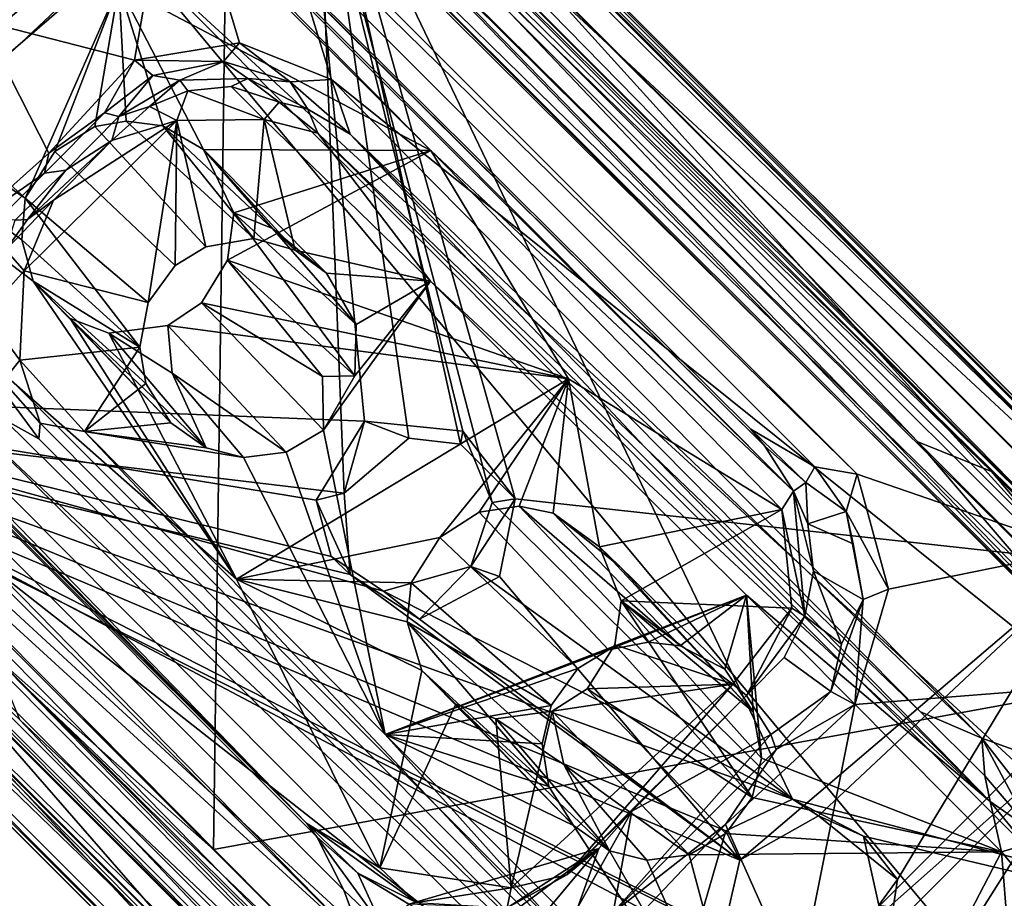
# Model space of a CAD drawing. Header units: millimetres. Extents: x -474 to 3044, y -109 to 1309.
# Tile 76 of 118: x 2845 to 2883, y 60 to 94. Entities that reach past the tile are written whole.
import ezdxf

# ---------------------------------------------------------------- set-up
doc = ezdxf.new("R2010")
doc.units = ezdxf.units.MM
doc.layers.add('Layer 01', color=7, linetype='Continuous', true_color=0x000000)

msp = doc.modelspace()

# ---------------------------------------------------------------- linework, layer by layer
at = {"layer": 'Layer 01'}
for points in [[(2886.408, 73.353, 1025), (2814.404, 145.38, 1024.999), (2807.043, 147.036, 1025), (2877.656, 76.373, 1024.999)], [(2809.056, 143.584, 1024.014), (2877.656, 76.373, 1024.999), (2807.043, 147.036, 1025)], [(2886.408, 73.353, 1025), (2815.822, 145.353, 1024.019), (2814.404, 145.38, 1024.999)], [(2815.822, 145.353, 1024.019), (2887.471, 73.706, 1024.02), (2890.04, 72.728, 959.52), (2837.099, 125.02, 985.781)], [(2887.471, 73.706, 1024.02), (2815.822, 145.353, 1024.019), (2886.408, 73.353, 1025)], [(2875.983, 76.661, 1024.018), (2809.056, 143.584, 1024.014), (2807.527, 143.565, 962.697), (2873.47, 78.143, 983.083)], [(2874.017, 77.483, 978.591), (2873.47, 78.143, 983.083), (2807.527, 143.565, 962.697)], [(2874.017, 77.483, 978.591), (2807.527, 143.565, 962.697), (2818.507, 132.567, 961.974)], [(2875.983, 76.661, 1024.018), (2877.656, 76.373, 1024.999), (2809.056, 143.584, 1024.014)], [(2822.656, 140.168, 957.22), (2890.04, 72.728, 959.52), (2837.194, 125.655, 956.139)], [(2822.656, 140.168, 957.22), (2837.099, 125.02, 985.781), (2890.04, 72.728, 959.52)], [(2818.507, 132.567, 961.974), (2817.741, 132.949, 961.242), (2875.149, 75.696, 978.418)], [(2819.832, 129.886, 961.763), (2860.837, 89.147, 974.047), (2817.741, 132.949, 961.242)], [(2875.149, 75.696, 978.418), (2817.741, 132.949, 961.242), (2860.837, 89.147, 974.047)], [(2874.017, 77.483, 978.591), (2818.507, 132.567, 961.974), (2875.149, 75.696, 978.418)], [(2819.832, 129.886, 961.763), (2848.525, 95.655, 971.22), (2860.837, 89.147, 974.047)], [(2858.235, 57.711, 1025), (2789.765, 127.595, 1024.018), (2788.538, 127.404, 1025)], [(2789.765, 127.595, 1024.018), (2857.406, 59.953, 1024.018), (2856.333, 62.055, 983.224), (2827.88, 90.54, 981.99)], [(2857.406, 59.953, 1024.018), (2789.765, 127.595, 1024.018), (2858.235, 57.711, 1025)], [(2790.951, 119.29, 1025), (2858.235, 57.711, 1025), (2788.538, 127.404, 1025)], [(2837.194, 125.655, 956.139), (2890.04, 72.728, 959.52), (2845.96, 117.11, 946.013)], [(2790.099, 118.727, 1024.018), (2860.838, 47.986, 1024.019), (2862.064, 48.174, 1025), (2790.951, 119.29, 1025)], [(2790.951, 119.29, 1025), (2862.064, 48.174, 1025), (2858.235, 57.711, 1025)], [(2849.753, 58.678, 1008.053), (2790.099, 118.727, 1024.018), (2810.139, 96.969, 954.447)], [(2790.099, 118.727, 1024.018), (2849.753, 58.678, 1008.053), (2860.838, 47.986, 1024.019)], [(2807.478, 112.528, 962.514), (2801.892, 117.417, 961.227), (2855.947, 62.583, 977.945)], [(2801.892, 117.417, 961.227), (2826.565, 92.169, 969.469), (2855.947, 62.583, 977.945)], [(2845.96, 117.11, 946.013), (2900.02, 63.08, 946), (2889.437, 69.103, 945.999)], [(2853.838, 104.702, 946), (2845.96, 117.11, 946.013), (2889.437, 69.103, 945.999)], [(2845.96, 117.11, 946.013), (2890.04, 72.728, 959.52), (2900.02, 63.08, 946)], [(2844.824, 87.264, 971.925), (2814.488, 115.047, 963.19), (2807.478, 112.528, 962.514)], [(2844.824, 87.264, 971.925), (2848.525, 95.655, 971.22), (2814.488, 115.047, 963.19)], [(2989.853, -27.083, 1.011), (2987.928, -26.659, 1.008), (2845.836, 115.371, 945.977), (2847.775, 114.969, 945.989)], [(2987.928, -26.659, 1.008), (2849.16, 109.789, 911.23), (2845.836, 115.371, 945.977)], [(2989.853, -27.083, 1.011), (2847.775, 114.969, 945.989), (2849.373, 113.908, 945.988)], [(2820.243, 91.874, 945.995), (2842.862, 114.5, 945.994), (2848.77, 97.287, 869.066), (2837.607, 86.758, 871.174)], [(2849.373, 113.908, 945.988), (2985.249, -21.964, 75.356), (2982.87, -19.586, 58.288)], [(2849.373, 113.908, 945.988), (2853.8, 109.484, 945.996), (2985.249, -21.964, 75.356)], [(2989.853, -27.083, 1.011), (2849.373, 113.908, 945.988), (2982.87, -19.586, 58.288)], [(2807.478, 112.528, 962.514), (2858.821, 60.837, 978.002), (2853.169, 72.226, 975.44)], [(2807.478, 112.528, 962.514), (2853.169, 72.226, 975.44), (2845.151, 83.991, 972.465)], [(2844.703, 85.621, 972.154), (2807.478, 112.528, 962.514), (2845.151, 83.991, 972.465)], [(2844.824, 87.264, 971.925), (2807.478, 112.528, 962.514), (2844.703, 85.621, 972.154)], [(2858.821, 60.837, 978.002), (2807.478, 112.528, 962.514), (2855.947, 62.583, 977.945)], [(2897.98, 65.304, 945.996), (2847.322, 112.425, 945.995), (2898.329, 61.421, 945.996)], [(2853.8, 109.484, 945.996), (2847.322, 112.425, 945.995), (2897.98, 65.304, 945.996)], [(2898.329, 61.421, 945.996), (2847.322, 112.425, 945.995), (2855.711, 104.041, 894.294)], [(2822.733, 90.762, 945.991), (2830.885, 83.196, 893.695), (2851.896, 104.207, 893.697), (2844.081, 112.111, 945.994)], [(2845.335, 107.092, 930.207), (2827.905, 89.625, 930.08), (2825.213, 91.72, 946), (2843.267, 109.778, 946)], [(2847.598, 108.602, 910.605), (2849.16, 109.789, 911.23), (2981.539, -22.598, 30.436)], [(2987.928, -26.659, 1.008), (2981.539, -22.598, 30.436), (2849.16, 109.789, 911.23)], [(2985.249, -21.964, 75.356), (2853.8, 109.484, 945.996), (2897.98, 65.304, 945.996)], [(2847.598, 108.602, 910.605), (2973.771, -17.558, 71.177), (2848.77, 97.287, 869.066)], [(2973.771, -17.558, 71.177), (2847.598, 108.602, 910.605), (2981.539, -22.598, 30.436)], [(2832.583, 85.441, 900.59), (2827.905, 89.625, 930.08), (2845.335, 107.092, 930.207), (2849.376, 102.233, 900.591)], [(2889.437, 69.103, 945.999), (2891.336, 66.371, 912.263), (2856.2, 101.246, 901.742), (2853.838, 104.702, 946)], [(2851.896, 104.207, 893.697), (2830.885, 83.196, 893.695), (2855.711, 104.041, 894.294)], [(2855.711, 104.041, 894.294), (2830.885, 83.196, 893.695), (2830.691, 79.559, 894.213), (2858.215, 78.469, 898.513)], [(2888.198, 68.134, 652.938), (2853.55, 103.906, 887.843), (2852.828, 103.37, 887.827)], [(2880.049, 77.645, 712.822), (2853.55, 103.906, 887.843), (2888.198, 68.134, 652.938)], [(2880.049, 77.645, 712.822), (2859.408, 99.387, 856.125), (2853.55, 103.906, 887.843)], [(2887.361, 72.389, 681.491), (2855.54, 103.969, 888.136), (2882.954, 76.476, 705.143)], [(2859.408, 99.387, 856.125), (2882.954, 76.476, 705.143), (2855.54, 103.969, 888.136)], [(2856.316, 103.433, 888.342), (2855.54, 103.969, 888.136), (2887.361, 72.389, 681.491)], [(2855.711, 104.041, 894.294), (2903.784, 55.968, 908.746), (2898.329, 61.421, 945.996)], [(2863.253, 75.247, 899.755), (2855.711, 104.041, 894.294), (2862.104, 78.064, 899.159)], [(2875.109, 63.538, 903.297), (2855.711, 104.041, 894.294), (2863.253, 75.247, 899.755)], [(2862.104, 78.064, 899.159), (2855.711, 104.041, 894.294), (2858.215, 78.469, 898.513)], [(2875.109, 63.538, 903.297), (2903.784, 55.968, 908.746), (2855.711, 104.041, 894.294)], [(2856.316, 103.433, 888.342), (2857.412, 75.622, 892.687), (2831.546, 78.705, 888.336), (2831.618, 82.161, 887.827)], [(2856.316, 103.433, 888.342), (2831.618, 82.161, 887.827), (2852.828, 103.37, 887.827)], [(2852.258, 61.558, 750.631), (2852.828, 103.37, 887.827), (2831.618, 82.161, 887.827)], [(2852.828, 103.37, 887.827), (2852.258, 61.558, 750.631), (2888.198, 68.134, 652.938)], [(2856.316, 103.433, 888.342), (2886.836, 72.913, 897.516), (2864.164, 75.399, 893.735)], [(2856.316, 103.433, 888.342), (2859.967, 77.799, 892.745), (2857.412, 75.622, 892.687)], [(2862.01, 77.553, 893.088), (2859.967, 77.799, 892.745), (2856.316, 103.433, 888.342)], [(2862.01, 77.553, 893.088), (2856.316, 103.433, 888.342), (2864.164, 75.399, 893.735)], [(2886.836, 72.913, 897.516), (2856.316, 103.433, 888.342), (2903.997, 55.751, 716.473)], [(2887.361, 72.389, 681.491), (2903.997, 55.751, 716.473), (2856.316, 103.433, 888.342)], [(2843.095, 94.272, 899.814), (2832.583, 85.441, 900.59), (2849.376, 102.233, 900.591)], [(2850.729, 101.884, 899.817), (2843.095, 94.272, 899.814), (2849.376, 102.233, 900.591)], [(2856.913, 91.955, 902.24), (2853.281, 93.401, 901.476), (2850.729, 101.884, 899.817), (2853.728, 102.281, 900.209)], [(2853.728, 102.281, 900.209), (2894.816, 61.51, 912.513), (2856.913, 91.955, 902.24)], [(2856.2, 101.246, 901.742), (2894.816, 61.51, 912.513), (2853.728, 102.281, 900.209)], [(2849.145, 92.709, 900.958), (2843.095, 94.272, 899.814), (2850.729, 101.884, 899.817)], [(2850.729, 101.884, 899.817), (2853.281, 93.401, 901.476), (2849.145, 92.709, 900.958)], [(2856.2, 101.246, 901.742), (2891.336, 66.371, 912.263), (2894.816, 61.51, 912.513)], [(2882.954, 76.476, 705.143), (2859.408, 99.387, 856.125), (2880.049, 77.645, 712.822)], [(2848.77, 97.287, 869.066), (2957.655, -33.494, 71.773), (2837.607, 86.758, 871.174)], [(2848.77, 97.287, 869.066), (2968.469, -22.65, 71.875), (2957.655, -33.494, 71.773)], [(2848.77, 97.287, 869.066), (2973.771, -17.558, 71.177), (2968.469, -22.65, 71.875)], [(2861.598, 46.53, 995.768), (2849.753, 58.678, 1008.053), (2810.139, 96.969, 954.447), (2864.643, 42.256, 946)], [(2810.139, 96.969, 954.447), (2817.71, 89.189, 946.001), (2864.643, 42.256, 946)], [(2848.525, 95.655, 971.22), (2844.824, 87.264, 971.925), (2845.997, 89.114, 971.821)], [(2848.525, 95.655, 971.22), (2845.997, 89.114, 971.821), (2847.578, 90.1, 971.911)], [(2848.812, 90.31, 972.066), (2848.525, 95.655, 971.22), (2847.578, 90.1, 971.911)], [(2860.837, 89.147, 974.047), (2848.525, 95.655, 971.22), (2851.86, 89.194, 972.692)], [(2850.262, 90.126, 972.312), (2848.525, 95.655, 971.22), (2848.812, 90.31, 972.066)], [(2850.262, 90.126, 972.312), (2851.86, 89.194, 972.692), (2848.525, 95.655, 971.22)], [(2843.095, 94.272, 899.814), (2845.764, 89.045, 901.018), (2842.359, 86.009, 900.945)], [(2845.764, 89.045, 901.018), (2843.095, 94.272, 899.814), (2849.145, 92.709, 900.958)], [(2849.145, 92.709, 900.958), (2853.281, 93.401, 901.476), (2852.657, 92.66, 902.351)], [(2852.657, 92.66, 902.351), (2853.281, 93.401, 901.476), (2855.292, 91.859, 902.961)], [(2856.913, 91.955, 902.24), (2855.292, 91.859, 902.961), (2853.281, 93.401, 901.476)], [(2849.145, 92.709, 900.958), (2847.958, 90.634, 901.954), (2845.764, 89.045, 901.018)], [(2847.958, 90.634, 901.954), (2849.145, 92.709, 900.958), (2849.871, 92.113, 901.983)], [(2852.657, 92.66, 902.351), (2849.871, 92.113, 901.983), (2849.145, 92.709, 900.958)], [(2850.933, 91.921, 920.951), (2849.871, 92.113, 901.983), (2852.657, 92.66, 902.351)], [(2853.612, 91.989, 920.951), (2850.933, 91.921, 920.951), (2852.657, 92.66, 902.351)], [(2853.612, 91.989, 920.951), (2852.657, 92.66, 902.351), (2855.292, 91.859, 902.961)], [(2826.565, 92.169, 969.469), (2827.88, 90.54, 981.99), (2855.947, 62.583, 977.945)], [(2848.519, 90.489, 920.951), (2847.958, 90.634, 901.954), (2849.871, 92.113, 901.983)], [(2850.933, 91.921, 920.951), (2848.519, 90.489, 920.951), (2849.871, 92.113, 901.983)], [(2848.519, 90.489, 920.951), (2850.933, 91.921, 920.951), (2849.733, 90.892, 939.972)], [(2850.933, 91.921, 920.951), (2851.247, 91.5, 940.028), (2849.733, 90.892, 939.972)], [(2850.933, 91.921, 920.951), (2853.612, 91.989, 920.951), (2852.956, 91.678, 939.93), (2851.247, 91.5, 940.028)], [(2854.852, 91.06, 939.956), (2852.956, 91.678, 939.93), (2853.612, 91.989, 920.951)], [(2853.612, 91.989, 920.951), (2855.987, 90.775, 920.951), (2854.852, 91.06, 939.956)], [(2855.987, 90.775, 920.951), (2853.612, 91.989, 920.951), (2855.292, 91.859, 902.961)], [(2855.292, 91.859, 902.961), (2856.913, 91.955, 902.24), (2857.649, 89.789, 903.689)], [(2855.987, 90.775, 920.951), (2855.292, 91.859, 902.961), (2857.649, 89.789, 903.689)], [(2894.816, 61.51, 912.513), (2882.581, 65.943, 910.002), (2856.913, 91.955, 902.24)], [(2882.581, 65.943, 910.002), (2857.649, 89.789, 903.689), (2856.913, 91.955, 902.24)], [(2850.813, 90.331, 941.002), (2849.733, 90.892, 939.972), (2851.247, 91.5, 940.028)], [(2854.257, 90.367, 940.999), (2850.813, 90.331, 941.002), (2851.247, 91.5, 940.028)], [(2854.257, 90.367, 940.999), (2851.247, 91.5, 940.028), (2852.956, 91.678, 939.93)], [(2854.257, 90.367, 940.999), (2852.956, 91.678, 939.93), (2854.852, 91.06, 939.956)], [(2854.257, 90.367, 940.999), (2854.852, 91.06, 939.956), (2856.379, 89.832, 940.007)], [(2855.987, 90.775, 920.951), (2856.379, 89.832, 940.007), (2854.852, 91.06, 939.956)], [(2856.333, 62.055, 983.224), (2855.947, 62.583, 977.945), (2827.88, 90.54, 981.99)], [(2846.439, 88.368, 922.135), (2845.594, 88.255, 901.911), (2847.958, 90.634, 901.954), (2848.519, 90.489, 920.951)], [(2845.764, 89.045, 901.018), (2847.958, 90.634, 901.954), (2845.594, 88.255, 901.911)], [(2849.733, 90.892, 939.972), (2848.253, 89.544, 939.973), (2848.519, 90.489, 920.951)], [(2848.253, 89.544, 939.973), (2849.733, 90.892, 939.972), (2850.813, 90.331, 941.002)], [(2856.379, 89.832, 940.007), (2855.987, 90.775, 920.951), (2857.649, 89.789, 903.689), (2869.282, 77.44, 925.625)], [(2844.79, 84.403, 941.006), (2850.813, 90.331, 941.002), (2849.682, 83.147, 941.002)], [(2845.948, 87.187, 940.409), (2850.813, 90.331, 941.002), (2844.79, 84.403, 941.006)], [(2850.813, 90.331, 941.002), (2845.948, 87.187, 940.409), (2848.253, 89.544, 939.973)], [(2848.253, 89.544, 939.973), (2846.439, 88.368, 922.135), (2848.519, 90.489, 920.951)], [(2847.578, 90.1, 971.911), (2851.953, 85.346, 941.003), (2853.852, 85.672, 941.008), (2848.812, 90.31, 972.066)], [(2853.852, 85.672, 941.008), (2850.262, 90.126, 972.312), (2848.812, 90.31, 972.066)], [(2849.682, 83.147, 941.002), (2850.813, 90.331, 941.002), (2850.742, 84.607, 941.002)], [(2851.953, 85.346, 941.003), (2850.742, 84.607, 941.002), (2850.813, 90.331, 941.002)], [(2854.257, 90.367, 940.999), (2853.852, 85.672, 941.008), (2851.953, 85.346, 941.003), (2850.813, 90.331, 941.002)], [(2853.852, 85.672, 941.008), (2854.257, 90.367, 940.999), (2855.484, 85.22, 941.001)], [(2860.825, 83.985, 941), (2855.484, 85.22, 941.001), (2854.257, 90.367, 940.999)], [(2860.825, 83.985, 941), (2854.257, 90.367, 940.999), (2856.379, 89.832, 940.007)], [(2851.953, 85.346, 941.003), (2847.578, 90.1, 971.911), (2845.997, 89.114, 971.821), (2850.742, 84.607, 941.002)], [(2850.262, 90.126, 972.312), (2853.852, 85.672, 941.008), (2855.484, 85.22, 941.001)], [(2855.484, 85.22, 941.001), (2851.86, 89.194, 972.692), (2850.262, 90.126, 972.312)], [(2869.282, 77.44, 925.625), (2882.913, 63.444, 940.032), (2856.379, 89.832, 940.007)], [(2856.379, 89.832, 940.007), (2882.913, 63.444, 940.032), (2860.825, 83.985, 941)], [(2869.282, 77.44, 925.625), (2857.649, 89.789, 903.689), (2880.158, 66.989, 910.492)], [(2857.649, 89.789, 903.689), (2882.581, 65.943, 910.002), (2880.158, 66.989, 910.492)], [(2845.948, 87.187, 940.409), (2844.919, 86.419, 934.336), (2848.253, 89.544, 939.973)], [(2846.439, 88.368, 922.135), (2848.253, 89.544, 939.973), (2844.919, 86.419, 934.336)], [(2864.643, 42.256, 946), (2817.71, 89.189, 946.001), (2833.741, 77.72, 946)], [(2944.43, -33.391, 117.997), (2831.571, 79.481, 868.919), (2824.812, 88.992, 921.167)], [(2944.43, -33.391, 117.997), (2824.812, 88.992, 921.167), (2956.601, -42.818, 44.267)], [(2956.601, -42.818, 44.267), (2824.812, 88.992, 921.167), (2957.655, -33.494, 71.773)], [(2957.655, -33.494, 71.773), (2824.812, 88.992, 921.167), (2837.607, 86.758, 871.174)], [(2845.594, 88.255, 901.911), (2842.359, 86.009, 900.945), (2845.764, 89.045, 901.018)], [(2845.997, 89.114, 971.821), (2844.824, 87.264, 971.925), (2849.682, 83.147, 941.002), (2850.742, 84.607, 941.002)], [(2851.86, 89.194, 972.692), (2853.064, 86.69, 973.248), (2860.837, 89.147, 974.047)], [(2851.86, 89.194, 972.692), (2856.717, 84.3, 941.004), (2854.592, 86.074, 960.43)], [(2851.86, 89.194, 972.692), (2855.484, 85.22, 941.001), (2856.717, 84.3, 941.004)], [(2851.86, 89.194, 972.692), (2854.592, 86.074, 960.43), (2853.064, 86.69, 973.248)], [(2852.818, 84.818, 973.493), (2866.27, 80.129, 976.221), (2860.837, 89.147, 974.047)], [(2852.818, 84.818, 973.493), (2860.837, 89.147, 974.047), (2853.064, 86.69, 973.248)], [(2860.837, 89.147, 974.047), (2866.27, 80.129, 976.221), (2874.681, 74.982, 978.25)], [(2860.837, 89.147, 974.047), (2874.681, 74.982, 978.25), (2875.149, 75.696, 978.418)], [(2843.817, 86.469, 901.896), (2842.359, 86.009, 900.945), (2845.594, 88.255, 901.911)], [(2843.817, 86.469, 901.896), (2845.594, 88.255, 901.911), (2846.439, 88.368, 922.135), (2844.43, 86.399, 920.951)], [(2844.43, 86.399, 920.951), (2846.439, 88.368, 922.135), (2844.919, 86.419, 934.336)], [(2822.917, 87.334, 945.996), (2825.886, 80.83, 945.996), (2870.399, 36.317, 945.996)], [(2873.353, 36.896, 945.996), (2822.917, 87.334, 945.996), (2870.399, 36.317, 945.996)], [(2873.353, 36.896, 945.996), (2861.183, 49.068, 925.642), (2822.917, 87.334, 945.996)], [(2861.183, 49.068, 925.642), (2840.554, 69.697, 911.308), (2822.917, 87.334, 945.996)], [(2844.072, 85.221, 939.937), (2844.919, 86.419, 934.336), (2845.948, 87.187, 940.409)], [(2844.79, 84.403, 941.006), (2844.072, 85.221, 939.937), (2845.948, 87.187, 940.409)], [(2849.354, 81.384, 941.002), (2844.824, 87.264, 971.925), (2844.703, 85.621, 972.154)], [(2849.682, 83.147, 941.002), (2844.824, 87.264, 971.925), (2849.354, 81.384, 941.002)], [(2853.064, 86.69, 973.248), (2857.843, 80.254, 941.016), (2852.818, 84.818, 973.493)], [(2857.843, 80.254, 941.016), (2853.064, 86.69, 973.248), (2857.893, 82.286, 941.003)], [(2854.592, 86.074, 960.43), (2857.893, 82.286, 941.003), (2853.064, 86.69, 973.248)], [(2844.43, 86.399, 920.951), (2844.919, 86.419, 934.336), (2844.072, 85.221, 939.937)], [(2856.717, 84.3, 941.004), (2857.893, 82.286, 941.003), (2854.592, 86.074, 960.43)], [(2962.078, -54.847, 1.009), (2958.121, -51.403, 34.41), (2821.141, 85.576, 945.989), (2830.558, 76.683, 876.064)], [(2821.141, 85.576, 945.989), (2958.121, -51.403, 34.41), (2908.483, -1.767, 392.718)], [(2821.141, 85.576, 945.989), (2908.483, -1.767, 392.718), (2825.886, 80.83, 945.996)], [(2845.151, 83.991, 972.465), (2849.354, 81.384, 941.002), (2844.703, 85.621, 972.154)], [(2844.79, 84.403, 941.006), (2843.259, 82.699, 939.947), (2844.072, 85.221, 939.937)], [(2856.717, 84.3, 941.004), (2855.484, 85.22, 941.001), (2860.825, 83.985, 941)], [(2852.818, 84.818, 973.493), (2851.789, 83.132, 973.59), (2866.27, 80.129, 976.221)], [(2852.818, 84.818, 973.493), (2856.557, 80.227, 947.275), (2851.789, 83.132, 973.59)], [(2852.818, 84.818, 973.493), (2857.843, 80.254, 941.016), (2856.557, 80.227, 947.275)], [(2844.79, 84.403, 941.006), (2844.62, 80.875, 941), (2843.259, 82.699, 939.947)], [(2844.79, 84.403, 941.006), (2849.682, 83.147, 941.002), (2849.354, 81.384, 941.002), (2844.62, 80.875, 941)], [(2853.169, 72.226, 975.44), (2846.609, 82.523, 972.904), (2845.151, 83.991, 972.465)], [(2845.151, 83.991, 972.465), (2849.593, 79.946, 941.003), (2849.354, 81.384, 941.002)], [(2845.151, 83.991, 972.465), (2850.572, 78.402, 941.01), (2849.593, 79.946, 941.003)], [(2846.609, 82.523, 972.904), (2850.572, 78.402, 941.01), (2845.151, 83.991, 972.465)], [(2860.825, 83.985, 941), (2856.598, 78.108, 941), (2857.843, 80.254, 941.016)], [(2859.04, 66.095, 941), (2856.598, 78.108, 941), (2860.825, 83.985, 941), (2873.298, 71.599, 941)], [(2857.893, 82.286, 941.003), (2856.717, 84.3, 941.004), (2860.825, 83.985, 941)], [(2857.893, 82.286, 941.003), (2860.825, 83.985, 941), (2857.843, 80.254, 941.016)], [(2882.913, 63.444, 940.032), (2873.298, 71.599, 941), (2860.825, 83.985, 941)], [(2866.27, 80.129, 976.221), (2851.789, 83.132, 973.59), (2850.463, 82.241, 973.526)], [(2850.463, 82.241, 973.526), (2851.789, 83.132, 973.59), (2856.598, 78.108, 941), (2855.125, 77.246, 941.001)], [(2851.789, 83.132, 973.59), (2856.557, 80.227, 947.275), (2856.598, 78.108, 941)], [(2844.62, 80.875, 941), (2843.96, 80.037, 939.917), (2843.259, 82.699, 939.947)], [(2846.609, 82.523, 972.904), (2853.169, 72.226, 975.44), (2848.133, 81.938, 973.223)], [(2851.971, 77.408, 941.021), (2846.609, 82.523, 972.904), (2848.133, 81.938, 973.223)], [(2850.572, 78.402, 941.01), (2846.609, 82.523, 972.904), (2851.971, 77.408, 941.021)], [(2843.572, 69.232, 805.435), (2852.258, 61.558, 750.631), (2831.618, 82.161, 887.827)], [(2848.133, 81.938, 973.223), (2853.169, 72.226, 975.44), (2866.27, 80.129, 976.221), (2850.463, 82.241, 973.526)], [(2848.133, 81.938, 973.223), (2850.463, 82.241, 973.526), (2850.633, 80.356, 963.12)], [(2850.463, 82.241, 973.526), (2855.125, 77.246, 941.001), (2850.633, 80.356, 963.12)], [(2851.971, 77.408, 941.021), (2848.133, 81.938, 973.223), (2850.633, 80.356, 963.12)], [(2844.62, 80.875, 941), (2849.354, 81.384, 941.002), (2847.169, 78.05, 941)], [(2847.169, 78.05, 941), (2849.354, 81.384, 941.002), (2849.593, 79.946, 941.003)], [(2908.483, -1.767, 392.718), (2870.399, 36.317, 945.996), (2825.886, 80.83, 945.996)], [(2845.417, 78.387, 940.021), (2843.96, 80.037, 939.917), (2844.62, 80.875, 941)], [(2844.62, 80.875, 941), (2847.169, 78.05, 941), (2845.417, 78.387, 940.021)], [(2833.195, 80.787, 900.353), (2867.941, 53.507, 909.675), (2865.018, 48.722, 909.956)], [(2867.941, 53.507, 909.675), (2833.195, 80.787, 900.353), (2842.908, 78.23, 902.198)], [(2838.742, 73.773, 903.246), (2833.195, 80.787, 900.353), (2865.018, 48.722, 909.956)], [(2845.368, 77.763, 920.815), (2843.259, 80.591, 920.951), (2843.96, 80.037, 939.917), (2845.417, 78.387, 940.021)], [(2843.259, 80.591, 920.951), (2845.368, 77.763, 920.815), (2843.998, 78.525, 903.32)], [(2850.633, 80.356, 963.12), (2853.451, 77.031, 941), (2851.971, 77.408, 941.021)], [(2850.633, 80.356, 963.12), (2855.125, 77.246, 941.001), (2853.451, 77.031, 941)], [(2861.192, 73.872, 976.396), (2866.27, 80.129, 976.221), (2853.169, 72.226, 975.44)], [(2857.843, 80.254, 941.016), (2856.598, 78.108, 941), (2856.557, 80.227, 947.275)], [(2862.742, 74.871, 976.479), (2866.27, 80.129, 976.221), (2861.192, 73.872, 976.396)], [(2866.27, 80.129, 976.221), (2862.742, 74.871, 976.479), (2864.323, 75.104, 976.682)], [(2865.661, 74.831, 976.924), (2866.27, 80.129, 976.221), (2864.323, 75.104, 976.682)], [(2865.661, 74.831, 976.924), (2867.497, 73.504, 977.4), (2866.27, 80.129, 976.221)], [(2874.681, 74.982, 978.25), (2866.27, 80.129, 976.221), (2867.497, 73.504, 977.4)], [(2847.169, 78.05, 941), (2849.593, 79.946, 941.003), (2850.572, 78.402, 941.01)], [(2840.554, 69.697, 911.308), (2861.183, 49.068, 925.642), (2830.691, 79.559, 894.213)], [(2879.149, 31.102, 908.779), (2830.691, 79.559, 894.213), (2861.183, 49.068, 925.642)], [(2858.97, 71.759, 899.635), (2830.691, 79.559, 894.213), (2875.109, 63.538, 903.297)], [(2830.691, 79.559, 894.213), (2872.474, 62.29, 903.082), (2875.109, 63.538, 903.297)], [(2879.149, 31.102, 908.779), (2874.115, 56.583, 904.193), (2830.691, 79.559, 894.213)], [(2830.691, 79.559, 894.213), (2856.903, 73.12, 899.121), (2856.307, 75.345, 898.693)], [(2830.691, 79.559, 894.213), (2856.307, 75.345, 898.693), (2858.215, 78.469, 898.513)], [(2858.97, 71.759, 899.635), (2856.903, 73.12, 899.121), (2830.691, 79.559, 894.213)], [(2871.457, 58.759, 903.462), (2872.474, 62.29, 903.082), (2830.691, 79.559, 894.213)], [(2874.115, 56.583, 904.193), (2871.457, 58.759, 903.462), (2830.691, 79.559, 894.213)], [(2844.607, 66.685, 796.638), (2830.983, 79.595, 888.092), (2857.41, 53.176, 712.521)], [(2830.983, 79.595, 888.092), (2831.546, 78.705, 888.336), (2856.428, 53.881, 721.094)], [(2856.428, 53.881, 721.094), (2857.41, 53.176, 712.521), (2830.983, 79.595, 888.092)], [(2944.43, -33.391, 117.997), (2831.921, 76.844, 864.236), (2831.571, 79.481, 868.919)], [(2857.648, 72.41, 893.205), (2873.03, 61.139, 897.211), (2831.546, 78.705, 888.336)], [(2873.03, 61.139, 897.211), (2872.364, 58.213, 897.55), (2831.546, 78.705, 888.336)], [(2872.364, 58.213, 897.55), (2879.999, 30.252, 902.901), (2831.546, 78.705, 888.336)], [(2831.546, 78.705, 888.336), (2857.412, 75.622, 892.687), (2857.648, 72.41, 893.205)], [(2831.546, 78.705, 888.336), (2879.999, 30.252, 902.901), (2908.786, 1.466, 543.035)], [(2890.291, 19.961, 497.986), (2831.546, 78.705, 888.336), (2908.786, 1.466, 543.035)], [(2890.291, 19.961, 497.986), (2856.428, 53.881, 721.094), (2831.546, 78.705, 888.336)], [(2842.908, 78.23, 902.198), (2843.998, 78.525, 903.32), (2871.587, 51.299, 911.506)], [(2843.998, 78.525, 903.32), (2845.368, 77.763, 920.815), (2871.587, 51.299, 911.506)], [(2871.587, 51.299, 911.506), (2867.941, 53.507, 909.675), (2842.908, 78.23, 902.198)], [(2871.605, 52.058, 940.034), (2871.587, 51.299, 911.506), (2845.368, 77.763, 920.815), (2845.417, 78.387, 940.021)], [(2847.169, 78.05, 941), (2871.605, 52.058, 940.034), (2845.417, 78.387, 940.021)], [(2850.572, 78.402, 941.01), (2851.971, 77.408, 941.021), (2847.169, 78.05, 941)], [(2859.04, 66.095, 941), (2855.125, 77.246, 941.001), (2856.598, 78.108, 941)], [(2858.215, 78.469, 898.513), (2856.307, 75.345, 898.693), (2857.412, 75.622, 892.687)], [(2857.412, 75.622, 892.687), (2859.967, 77.799, 892.745), (2858.215, 78.469, 898.513)], [(2859.967, 77.799, 892.745), (2862.01, 77.553, 893.088), (2862.104, 78.064, 899.159), (2858.215, 78.469, 898.513)], [(2873.47, 78.143, 983.083), (2875.629, 76.043, 996.997), (2875.983, 76.661, 1024.018)], [(2875.629, 76.043, 996.997), (2873.47, 78.143, 983.083), (2874.017, 77.483, 978.591)], [(2862.164, 49.296, 946), (2864.643, 42.256, 946), (2833.741, 77.72, 946)], [(2862.164, 49.296, 946), (2833.741, 77.72, 946), (2838.742, 73.773, 903.246), (2872.749, 39.511, 913.508)], [(2853.451, 77.031, 941), (2847.169, 78.05, 941), (2851.971, 77.408, 941.021)], [(2853.451, 77.031, 941), (2859.04, 66.095, 941), (2847.169, 78.05, 941)], [(2847.169, 78.05, 941), (2859.04, 66.095, 941), (2871.605, 52.058, 940.034)], [(2862.01, 77.553, 893.088), (2864.164, 75.399, 893.735), (2862.104, 78.064, 899.159)], [(2863.253, 75.247, 899.755), (2862.104, 78.064, 899.159), (2864.164, 75.399, 893.735)], [(2882.913, 63.444, 940.032), (2869.282, 77.44, 925.625), (2880.158, 66.989, 910.492), (2882.696, 64.468, 910.725)], [(2875.629, 76.043, 996.997), (2874.017, 77.483, 978.591), (2875.149, 75.696, 978.418)], [(2880.049, 77.645, 712.822), (2888.198, 68.134, 652.938), (2892.823, 64.886, 627.882)], [(2882.954, 76.476, 705.143), (2880.049, 77.645, 712.822), (2892.823, 64.886, 627.882)], [(2859.04, 66.095, 941), (2853.451, 77.031, 941), (2855.125, 77.246, 941.001)], [(2831.921, 76.844, 864.236), (2962.078, -54.847, 1.009), (2830.558, 76.683, 876.064)], [(2961.664, -52.886, 1.001), (2962.078, -54.847, 1.009), (2831.921, 76.844, 864.236)], [(2944.43, -33.391, 117.997), (2961.664, -52.886, 1.001), (2831.921, 76.844, 864.236)], [(2875.629, 76.043, 996.997), (2877.223, 74.898, 1024.021), (2875.983, 76.661, 1024.018)], [(2877.656, 76.373, 1024.999), (2875.983, 76.661, 1024.018), (2877.223, 74.898, 1024.021)], [(2878.892, 71.833, 1025), (2877.656, 76.373, 1024.999), (2877.223, 74.898, 1024.021)], [(2877.656, 76.373, 1024.999), (2878.892, 71.833, 1025), (2886.408, 73.353, 1025)], [(2956.241, 1.326, 205.067), (2954.003, 5.523, 233.185), (2882.954, 76.476, 705.143), (2892.823, 64.886, 627.882)], [(2887.361, 72.389, 681.491), (2882.954, 76.476, 705.143), (2954.003, 5.523, 233.185)], [(2875.709, 74.41, 979.645), (2875.629, 76.043, 996.997), (2875.149, 75.696, 978.418)], [(2875.629, 76.043, 996.997), (2875.709, 74.41, 979.645), (2877.223, 74.898, 1024.021)], [(2856.307, 75.345, 898.693), (2857.648, 72.41, 893.205), (2857.412, 75.622, 892.687)], [(2862.416, 72.723, 900.008), (2863.253, 75.247, 899.755), (2864.164, 75.399, 893.735)], [(2862.416, 72.723, 900.008), (2864.164, 75.399, 893.735), (2863.548, 72.325, 894.105)], [(2863.548, 72.325, 894.105), (2864.164, 75.399, 893.735), (2886.836, 72.913, 897.516), (2873.03, 61.139, 897.211)], [(2875.594, 70.77, 979.496), (2875.149, 75.696, 978.418), (2874.681, 74.982, 978.25)], [(2875.594, 70.77, 979.496), (2875.934, 72.536, 979.727), (2875.149, 75.696, 978.418)], [(2875.934, 72.536, 979.727), (2875.709, 74.41, 979.645), (2875.149, 75.696, 978.418)], [(2856.307, 75.345, 898.693), (2856.903, 73.12, 899.121), (2857.648, 72.41, 893.205)], [(2863.253, 75.247, 899.755), (2862.416, 72.723, 900.008), (2875.109, 63.538, 903.297)], [(2862.742, 74.871, 976.479), (2867.844, 69.441, 941.021), (2869.409, 69.739, 941.012), (2864.323, 75.104, 976.682)], [(2864.323, 75.104, 976.682), (2870.669, 69.596, 941.001), (2865.661, 74.831, 976.924)], [(2870.669, 69.596, 941.001), (2864.323, 75.104, 976.682), (2869.409, 69.739, 941.012)], [(2867.844, 69.441, 941.021), (2862.742, 74.871, 976.479), (2861.192, 73.872, 976.396), (2866.643, 68.7, 941.003)], [(2865.661, 74.831, 976.924), (2870.669, 69.596, 941.001), (2872.441, 68.675, 941.011), (2868.28, 72.744, 967.509)], [(2865.661, 74.831, 976.924), (2868.28, 72.744, 967.509), (2867.497, 73.504, 977.4)], [(2874.681, 74.982, 978.25), (2867.497, 73.504, 977.4), (2868.344, 71.374, 977.847)], [(2868.344, 71.374, 977.847), (2875.082, 71.086, 978.903), (2874.681, 74.982, 978.25)], [(2875.594, 70.77, 979.496), (2874.681, 74.982, 978.25), (2875.082, 71.086, 978.903)], [(2875.709, 74.41, 979.645), (2877.498, 73.623, 1019.634), (2877.223, 74.898, 1024.021)], [(2877.223, 74.898, 1024.021), (2877.498, 73.623, 1019.634), (2877.892, 71.43, 1024.048)], [(2877.223, 74.898, 1024.021), (2877.892, 71.43, 1024.048), (2878.892, 71.833, 1025)], [(2877.892, 71.43, 1024.048), (2877.498, 73.623, 1019.634), (2875.709, 74.41, 979.645), (2875.934, 72.536, 979.727)], [(2861.192, 73.872, 976.396), (2853.169, 72.226, 975.44), (2860.056, 72.088, 976.492)], [(2861.192, 73.872, 976.396), (2860.056, 72.088, 976.492), (2865.584, 67.242, 941.006), (2866.643, 68.7, 941.003)], [(2872.749, 39.511, 913.508), (2838.742, 73.773, 903.246), (2865.018, 48.722, 909.956)], [(2873.552, 66.995, 941.029), (2868.344, 71.374, 977.847), (2867.497, 73.504, 977.4)], [(2873.552, 66.995, 941.029), (2867.497, 73.504, 977.4), (2868.28, 72.744, 967.509)], [(2860.389, 70.644, 893.885), (2857.648, 72.41, 893.205), (2856.903, 73.12, 899.121), (2858.97, 71.759, 899.635)], [(2886.408, 73.353, 1025), (2878.892, 71.833, 1025), (2877.563, 67.282, 1024.998), (2887.234, 68.038, 1025)], [(2858.97, 71.759, 899.635), (2862.416, 72.723, 900.008), (2860.389, 70.644, 893.885)], [(2862.416, 72.723, 900.008), (2858.97, 71.759, 899.635), (2875.109, 63.538, 903.297)], [(2862.416, 72.723, 900.008), (2863.548, 72.325, 894.105), (2860.389, 70.644, 893.885)], [(2872.441, 68.675, 941.011), (2873.552, 66.995, 941.029), (2868.28, 72.744, 967.509)], [(2886.836, 72.913, 897.516), (2876.13, 62.888, 897.419), (2873.03, 61.139, 897.211)], [(2886.836, 72.913, 897.516), (2879.247, 60.364, 898.261), (2876.13, 62.888, 897.419)], [(2904.724, 55.025, 902.894), (2878.771, 57.165, 898.671), (2879.247, 60.364, 898.261), (2886.836, 72.913, 897.516)], [(2873.03, 61.139, 897.211), (2857.648, 72.41, 893.205), (2860.389, 70.644, 893.885)], [(2873.03, 61.139, 897.211), (2860.389, 70.644, 893.885), (2863.548, 72.325, 894.105)], [(2875.934, 72.536, 979.727), (2875.594, 70.77, 979.496), (2877.045, 69.662, 1014.333)], [(2875.934, 72.536, 979.727), (2877.045, 69.662, 1014.333), (2877.892, 71.43, 1024.048)], [(2859.902, 70.544, 976.702), (2860.056, 72.088, 976.492), (2853.169, 72.226, 975.44)], [(2860.48, 68.627, 977.079), (2853.169, 72.226, 975.44), (2858.821, 60.837, 978.002)], [(2860.48, 68.627, 977.079), (2859.902, 70.544, 976.702), (2853.169, 72.226, 975.44)], [(2865.584, 67.242, 941.006), (2860.056, 72.088, 976.492), (2859.902, 70.544, 976.702)], [(2873.298, 71.599, 941), (2867.844, 69.441, 941.021), (2859.04, 66.095, 941)], [(2867.844, 69.441, 941.021), (2873.298, 71.599, 941), (2869.409, 69.739, 941.012)], [(2870.669, 69.596, 941.001), (2869.409, 69.739, 941.012), (2873.298, 71.599, 941)], [(2872.441, 68.675, 941.011), (2870.669, 69.596, 941.001), (2873.298, 71.599, 941)], [(2873.552, 66.995, 941.029), (2872.441, 68.675, 941.011), (2873.298, 71.599, 941)], [(2873.298, 71.599, 941), (2873.88, 65.16, 941.001), (2873.552, 66.995, 941.029)], [(2873.298, 71.599, 941), (2883.36, 61.462, 941.001), (2873.88, 65.16, 941.001)], [(2883.36, 61.462, 941.001), (2873.298, 71.599, 941), (2882.913, 63.444, 940.032)], [(2877.563, 67.282, 1024.998), (2878.892, 71.833, 1025), (2877.892, 71.43, 1024.048)], [(2868.344, 71.374, 977.847), (2868.103, 69.639, 978.072), (2872.749, 68.083, 979)], [(2868.344, 71.374, 977.847), (2873.521, 63.61, 941.002), (2868.103, 69.639, 978.072)], [(2875.082, 71.086, 978.903), (2868.344, 71.374, 977.847), (2872.749, 68.083, 979)], [(2868.344, 71.374, 977.847), (2873.88, 65.16, 941.001), (2873.521, 63.61, 941.002)], [(2868.344, 71.374, 977.847), (2873.552, 66.995, 941.029), (2873.88, 65.16, 941.001)], [(2877.892, 71.43, 1024.048), (2877.045, 69.662, 1014.333), (2876.617, 67.797, 1024.023)], [(2876.617, 67.797, 1024.023), (2877.563, 67.282, 1024.998), (2877.892, 71.43, 1024.048)], [(2872.749, 68.083, 979), (2873.294, 67.64, 979.465), (2875.082, 71.086, 978.903)], [(2875.594, 70.77, 979.496), (2875.082, 71.086, 978.903), (2873.294, 67.64, 979.465)], [(2875.594, 70.77, 979.496), (2873.294, 67.64, 979.465), (2874.777, 69.135, 980.054)], [(2875.594, 70.77, 979.496), (2874.777, 69.135, 980.054), (2876.617, 67.797, 1024.023), (2877.045, 69.662, 1014.333)], [(2859.902, 70.544, 976.702), (2865.235, 65.728, 941.002), (2865.584, 67.242, 941.006)], [(2859.902, 70.544, 976.702), (2865.498, 64.039, 941.002), (2865.235, 65.728, 941.002)], [(2860.48, 68.627, 977.079), (2865.498, 64.039, 941.002), (2859.902, 70.544, 976.702)], [(2868.103, 69.639, 978.072), (2867.012, 67.903, 978.163), (2872.749, 68.083, 979)], [(2868.103, 69.639, 978.072), (2873.521, 63.61, 941.002), (2867.012, 67.903, 978.163)], [(2864.343, 47.982, 666.332), (2962.011, -49.376, 17.034), (2843.572, 69.232, 805.435)], [(2864.343, 47.982, 666.332), (2843.572, 69.232, 805.435), (2844.607, 66.685, 796.638)], [(2935.285, -21.465, 198.236), (2843.572, 69.232, 805.435), (2962.011, -49.376, 17.034)], [(2843.572, 69.232, 805.435), (2935.285, -21.465, 198.236), (2852.258, 61.558, 750.631)], [(2859.04, 66.095, 941), (2867.844, 69.441, 941.021), (2866.643, 68.7, 941.003)], [(2876.617, 67.797, 1024.023), (2874.777, 69.135, 980.054), (2873.294, 67.64, 979.465), (2874.252, 66.093, 1013.167)], [(2858.821, 60.837, 978.002), (2861.824, 67.297, 977.481), (2860.48, 68.627, 977.079)], [(2865.584, 67.242, 941.006), (2859.04, 66.095, 941), (2866.643, 68.7, 941.003)], [(2860.48, 68.627, 977.079), (2866.471, 62.505, 941.001), (2865.498, 64.039, 941.002)], [(2861.824, 67.297, 977.481), (2866.471, 62.505, 941.001), (2860.48, 68.627, 977.079)], [(2888.198, 68.134, 652.938), (2852.258, 61.558, 750.631), (2935.285, -21.465, 198.236)], [(2872.749, 68.083, 979), (2865.63, 67.012, 978.096), (2864.002, 60.042, 978.893)], [(2866.204, 60.55, 979.624), (2872.749, 68.083, 979), (2864.002, 60.042, 978.893)], [(2865.63, 67.012, 978.096), (2872.749, 68.083, 979), (2867.012, 67.903, 978.163)], [(2873.294, 67.64, 979.465), (2872.749, 68.083, 979), (2866.204, 60.55, 979.624)], [(2875.325, 56.11, 1025), (2887.234, 68.038, 1025), (2877.563, 67.282, 1024.998)], [(2887.373, 66.772, 1024.206), (2887.234, 68.038, 1025), (2875.325, 56.11, 1025)], [(2865.63, 67.012, 978.096), (2867.012, 67.903, 978.163), (2872.481, 62.19, 941.002), (2871.029, 61.342, 941)], [(2868.77, 63.065, 980.062), (2873.294, 67.64, 979.465), (2866.204, 60.55, 979.624)], [(2867.012, 67.903, 978.163), (2873.521, 63.61, 941.002), (2872.481, 62.19, 941.002)], [(2873.294, 67.64, 979.465), (2868.77, 63.065, 980.062), (2874.252, 66.093, 1013.167)], [(2874.252, 66.093, 1013.167), (2874.468, 65.505, 1024.052), (2876.617, 67.797, 1024.023)], [(2876.617, 67.797, 1024.023), (2874.468, 65.505, 1024.052), (2877.563, 67.282, 1024.998)], [(2863.396, 66.716, 977.804), (2861.824, 67.297, 977.481), (2858.821, 60.837, 978.002), (2864.002, 60.042, 978.893)], [(2865.235, 65.728, 941.002), (2859.04, 66.095, 941), (2865.584, 67.242, 941.006)], [(2867.887, 61.498, 941.005), (2861.824, 67.297, 977.481), (2863.396, 66.716, 977.804)], [(2866.471, 62.505, 941.001), (2861.824, 67.297, 977.481), (2867.887, 61.498, 941.005)], [(2872.465, 62.536, 1024.99), (2875.325, 56.11, 1025), (2877.563, 67.282, 1024.998)], [(2874.468, 65.505, 1024.052), (2872.465, 62.536, 1024.99), (2877.563, 67.282, 1024.998)], [(2864.002, 60.042, 978.893), (2865.63, 67.012, 978.096), (2863.396, 66.716, 977.804)], [(2865.63, 67.012, 978.096), (2866.085, 64.905, 966.128), (2863.396, 66.716, 977.804)], [(2865.63, 67.012, 978.096), (2871.029, 61.342, 941), (2866.085, 64.905, 966.128)], [(2882.696, 64.468, 910.725), (2880.158, 66.989, 910.492), (2882.581, 65.943, 910.002)], [(2857.41, 53.176, 712.521), (2864.343, 47.982, 666.332), (2844.607, 66.685, 796.638)], [(2867.887, 61.498, 941.005), (2863.396, 66.716, 977.804), (2866.085, 64.905, 966.128)], [(2872.494, 43.16, 995.172), (2887.373, 66.772, 1024.206), (2871.844, 51.247, 1024.208)], [(2871.844, 51.247, 1024.208), (2887.373, 66.772, 1024.206), (2875.325, 56.11, 1025)], [(2872.494, 43.16, 995.172), (2878.192, 39.011, 962.381), (2887.373, 66.772, 1024.206)], [(2878.192, 39.011, 962.381), (2892.306, 48.199, 946), (2887.373, 66.772, 1024.206)], [(2865.235, 65.728, 941.002), (2865.498, 64.039, 941.002), (2859.04, 66.095, 941)], [(2865.498, 64.039, 941.002), (2866.471, 62.505, 941.001), (2859.04, 66.095, 941)], [(2859.04, 66.095, 941), (2866.471, 62.505, 941.001), (2873.689, 51.421, 941.003)], [(2859.04, 66.095, 941), (2873.689, 51.421, 941.003), (2871.605, 52.058, 940.034)], [(2874.468, 65.505, 1024.052), (2874.252, 66.093, 1013.167), (2868.035, 59.065, 1024.072)], [(2868.035, 59.065, 1024.072), (2874.252, 66.093, 1013.167), (2868.77, 63.065, 980.062)], [(2894.816, 61.51, 912.513), (2886.156, 61.352, 911.239), (2882.581, 65.943, 910.002)], [(2882.581, 65.943, 910.002), (2884.525, 62.313, 911.544), (2882.696, 64.468, 910.725)], [(2884.525, 62.313, 911.544), (2882.581, 65.943, 910.002), (2886.156, 61.352, 911.239)], [(2872.465, 62.536, 1024.99), (2874.468, 65.505, 1024.052), (2868.035, 59.065, 1024.072)], [(2866.085, 64.905, 966.128), (2869.355, 61.127, 941.002), (2867.887, 61.498, 941.005)], [(2866.085, 64.905, 966.128), (2871.029, 61.342, 941), (2869.355, 61.127, 941.002)], [(2873.88, 65.16, 941.001), (2883.36, 61.462, 941.001), (2873.521, 63.61, 941.002)], [(2882.696, 64.468, 910.725), (2884.525, 62.313, 911.544), (2882.913, 63.444, 940.032)], [(2872.474, 62.29, 903.082), (2873.03, 61.139, 897.211), (2876.13, 62.888, 897.419), (2875.109, 63.538, 903.297)], [(2872.481, 62.19, 941.002), (2873.521, 63.61, 941.002), (2883.36, 61.462, 941.001)], [(2877.912, 62.079, 903.937), (2875.109, 63.538, 903.297), (2876.13, 62.888, 897.419)], [(2903.784, 55.968, 908.746), (2875.109, 63.538, 903.297), (2877.912, 62.079, 903.937)], [(2882.913, 63.444, 940.032), (2884.525, 62.313, 911.544), (2884.296, 61.733, 939.96)], [(2883.36, 61.462, 941.001), (2882.913, 63.444, 940.032), (2884.296, 61.733, 939.96)], [(2868.77, 63.065, 980.062), (2866.204, 60.55, 979.624), (2867.463, 61.592, 982.333)], [(2868.77, 63.065, 980.062), (2866.634, 59.279, 1003.667), (2868.035, 59.065, 1024.072)], [(2867.463, 61.592, 982.333), (2866.634, 59.279, 1003.667), (2868.77, 63.065, 980.062)], [(2856.333, 62.055, 983.224), (2857.951, 60.624, 978.952), (2855.947, 62.583, 977.945)], [(2860.268, 59.461, 978.821), (2858.821, 60.837, 978.002), (2855.947, 62.583, 977.945)], [(2860.268, 59.461, 978.821), (2855.947, 62.583, 977.945), (2857.951, 60.624, 978.952)], [(2876.13, 62.888, 897.419), (2879.247, 60.364, 898.261), (2877.912, 62.079, 903.937)], [(2873.689, 51.421, 941.003), (2866.471, 62.505, 941.001), (2867.887, 61.498, 941.005)], [(2867.126, 56.912, 1025), (2875.325, 56.11, 1025), (2872.465, 62.536, 1024.99)], [(2867.126, 56.912, 1025), (2872.465, 62.536, 1024.99), (2868.035, 59.065, 1024.072)], [(2872.481, 62.19, 941.002), (2883.36, 61.462, 941.001), (2871.029, 61.342, 941)], [(2872.364, 58.213, 897.55), (2873.03, 61.139, 897.211), (2872.474, 62.29, 903.082), (2871.457, 58.759, 903.462)], [(2856.333, 62.055, 983.224), (2857.406, 59.953, 1024.018), (2858.915, 58.513, 1024.012)], [(2857.951, 60.624, 978.952), (2856.333, 62.055, 983.224), (2858.915, 58.513, 1024.012)], [(2878.512, 59.36, 904.435), (2877.912, 62.079, 903.937), (2879.247, 60.364, 898.261)], [(2903.784, 55.968, 908.746), (2877.912, 62.079, 903.937), (2878.512, 59.36, 904.435)], [(2867.463, 61.592, 982.333), (2859.966, 59.4, 982.341), (2862.62, 58.009, 1003.667)], [(2863.847, 59.257, 979.491), (2859.966, 59.4, 982.341), (2867.463, 61.592, 982.333)], [(2867.463, 61.592, 982.333), (2862.62, 58.009, 1003.667), (2864.733, 58.311, 1003.667)], [(2867.463, 61.592, 982.333), (2866.204, 60.55, 979.624), (2863.847, 59.257, 979.491)], [(2867.463, 61.592, 982.333), (2864.733, 58.311, 1003.667), (2866.634, 59.279, 1003.667)], [(2869.355, 61.127, 941.002), (2873.689, 51.421, 941.003), (2867.887, 61.498, 941.005)], [(2883.36, 61.462, 941.001), (2878.502, 52.118, 940.978), (2873.689, 51.421, 941.003), (2871.029, 61.342, 941)], [(2883.607, 58.328, 941), (2878.502, 52.118, 940.978), (2883.36, 61.462, 941.001)], [(2883.36, 61.462, 941.001), (2884.296, 61.733, 939.96), (2884.782, 59.759, 940.01)], [(2883.607, 58.328, 941), (2883.36, 61.462, 941.001), (2884.782, 59.759, 940.01)], [(2871.029, 61.342, 941), (2873.689, 51.421, 941.003), (2869.355, 61.127, 941.002)], [(2858.915, 58.513, 1024.012), (2859.966, 59.4, 982.341), (2857.951, 60.624, 978.952)], [(2860.268, 59.461, 978.821), (2857.951, 60.624, 978.952), (2859.966, 59.4, 982.341)], [(2864.002, 60.042, 978.893), (2858.821, 60.837, 978.002), (2860.268, 59.461, 978.821)], [(2863.847, 59.257, 979.491), (2866.204, 60.55, 979.624), (2864.002, 60.042, 978.893)], [(2878.512, 59.36, 904.435), (2879.247, 60.364, 898.261), (2878.771, 57.165, 898.671)], [(2858.235, 57.711, 1025), (2858.915, 58.513, 1024.012), (2857.406, 59.953, 1024.018)], [(2863.847, 59.257, 979.491), (2864.002, 60.042, 978.893), (2860.268, 59.461, 978.821)]]:
    msp.add_3dface(points, dxfattribs=at)

doc.saveas('drawing.dxf')
